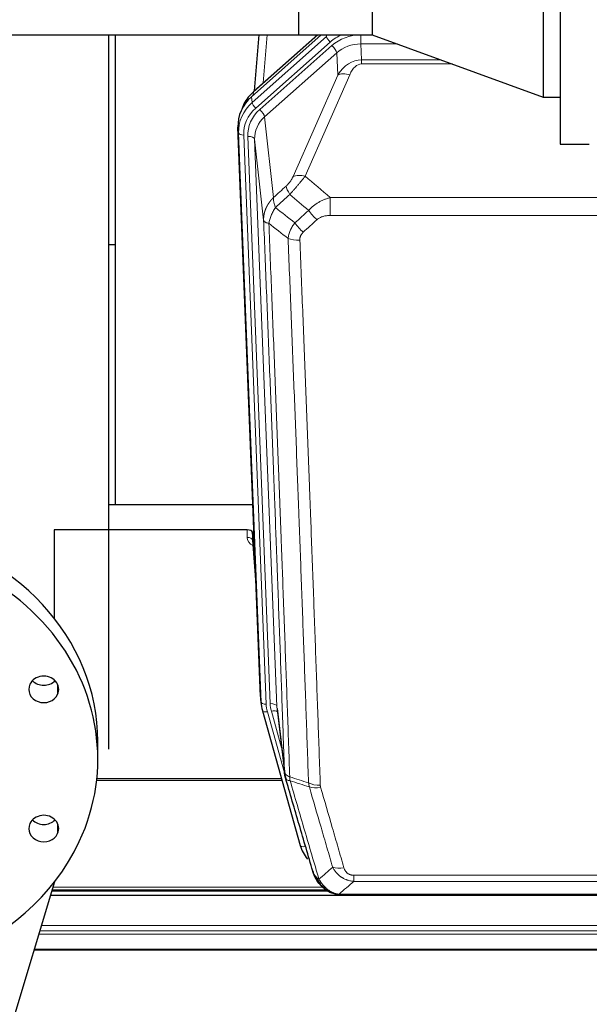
# Model space of a CAD drawing. Header units: inches. Extents: x 0 to 23760, y -13 to 16800.
# Tile 6 of 256: x 2401 to 2735, y 5950 to 6526. Entities that reach past the tile are written whole.
import ezdxf

# ---------------------------------------------------------------- set-up
doc = ezdxf.new("R2010")
doc.units = ezdxf.units.IN
doc.layers.add('1', color=7, linetype='Continuous', true_color=0xffffff)

msp = doc.modelspace()

# ---------------------------------------------------------------- linework, layer by layer
at = {"layer": '1', "color": 2, "linetype": 'Continuous', "lineweight": 25}
for p, q in [((2717.514, 6657.624), (2717.514, 6453.624)), ((2707.514, 6630.021), (2707.514, 6481.227)), ((2564.514, 6517.588), (2564.514, 6593.661)), ((2564.564, 6517.637), (2564.564, 6593.612)), ((2607.514, 6593.624), (2607.514, 6517.624)), ((2269.514, 6517.588), (2564.514, 6517.588)), ((2453.51, 6099.65), (2453.51, 6517.581)), ((2457.174, 6517.588), (2457.174, 6242.715)), ((2536.872, 6481.368), (2577.746, 6517.624)), ((2575.491, 6517.624), (2538.239, 6484.581)), ((2541.146, 6517.588), (2538.518, 6484.829)), ((2564.551, 6517.624), (2607.514, 6517.624)), ((2607.514, 6517.624), (2707.514, 6481.227)), ((2707.514, 6481.227), (2717.514, 6481.227)), ((2542.109, 6130.421), (2528.992, 6463.622)), ((2717.514, 6453.624), (2734.514, 6453.624)), ((2457.201, 6394.75), (2453.559, 6394.75)), ((2453.512, 6242.708), (2537.688, 6242.708)), ((2534.416, 6227.898), (2421.514, 6227.898)), ((2421.514, 6227.898), (2421.514, 6176.186)), ((2537.415, 6226.648), (2537.404, 6222.071)), ((2539.238, 6203.366), (2537.415, 6226.648)), ((2537.411, 6221.892), (2539.618, 6193.692)), ((2421.514, 6140.144), (2421.514, 6139.233)), ((2542.231, 6128.836), (2542.605, 6125.577)), ((2543.267, 6122.211), (2543.286, 6122.115)), ((2543.286, 6122.115), (2565.46, 6043.229)), ((2551.906, 6123.435), (2556.322, 6084.916)), ((2447.014, 6093.875), (2447.014, 6104.033)), ((2446.326, 6081.399), (2554.732, 6081.399)), ((2385.505, 5901.512), (2421.897, 6022.209)), ((2420.232, 6016.643), (2581.524, 6016.643)), ((2583.511, 6015.613), (2583.411, 6015.641)), ((3482.013, 6013.946), (2419.418, 6013.946)), ((2590.453, 6014.137), (2808.574, 6014.137))]:
    msp.add_line(p, q, dxfattribs=at)
at = {"layer": '1', "color": 110, "linetype": 'Continuous', "lineweight": 13}
for p, q in [((2537.253, 6477.931), (2580.844, 6516.596)), ((2575.793, 6517.624), (2538.067, 6484.16)), ((2546.045, 6517.588), (2543.792, 6489.507)), ((2580.844, 6516.596), (2580.8, 6517.624)), ((2600.886, 6517.54), (2607.747, 6517.54)), ((2600.886, 6512.246), (2600.886, 6517.54)), ((2582.962, 6513.404), (2539.371, 6474.739)), ((2541.763, 6473.903), (2583.939, 6511.313)), ((2622.291, 6512.246), (2600.886, 6512.246)), ((2600.886, 6512.246), (2601.281, 6502.988)), ((2586.763, 6507.057), (2544.588, 6469.647)), ((2587.317, 6494.093), (2586.763, 6507.057)), ((2601.281, 6502.988), (2647.727, 6502.988)), ((2601.281, 6500.543), (2601.281, 6502.988)), ((2654.443, 6500.543), (2601.281, 6500.543)), ((2561.239, 6434.698), (2587.317, 6494.093)), ((2594.378, 6494.242), (2568.301, 6434.847)), ((2538.067, 6484.16), (2537.92, 6482.298)), ((2536.872, 6481.368), (2537.253, 6477.931)), ((2544.588, 6469.647), (2549.812, 6422.448)), ((2529.372, 6460.184), (2528.992, 6463.622)), ((2542.483, 6127.162), (2529.372, 6460.184)), ((2532.366, 6458.964), (2545.477, 6125.942)), ((2534.758, 6458.129), (2547.824, 6126.235)), ((2538.75, 6456.502), (2551.816, 6124.608)), ((2543.998, 6409.096), (2538.75, 6456.502)), ((2582.927, 6411.896), (2582.927, 6422.328)), ((2582.927, 6422.328), (2816.1, 6422.328)), ((2816.1, 6411.896), (2582.927, 6411.896)), ((2534.406, 6223.482), (2534.416, 6227.898)), ((2537.404, 6222.071), (2539.611, 6193.884)), ((2423.463, 6137.578), (2423.463, 6131.638)), ((2542.109, 6130.421), (2542.483, 6127.162)), ((2551.816, 6124.608), (2556.193, 6086.428)), ((2546.174, 6121.541), (2556.247, 6085.707)), ((2554.547, 6100.396), (2548.521, 6121.834)), ((2446.431, 6082.43), (2554.445, 6082.43)), ((2423.463, 6056.111), (2423.463, 6050.171)), ((2563.623, 6059.466), (2568.348, 6042.655)), ((2596.842, 6022.268), (2596.842, 6025.801)), ((2596.842, 6025.801), (2802.185, 6025.801)), ((2802.185, 6022.268), (2596.842, 6022.268)), ((2420.455, 6017.204), (2580.706, 6017.204)), ((2420.901, 6018.817), (2578.7, 6018.817)), ((2583.411, 6015.641), (2583.343, 6015.799)), ((2588.111, 6014.8), (2810.916, 6014.8)), ((2413.166, 5993.247), (3482.013, 5993.247)), ((2414.154, 5996.489), (3482.013, 5996.489)), ((2412.629, 5991.403), (3482.013, 5991.403)), ((2409.793, 5982.045), (3482.013, 5982.045)), ((2409.922, 5982.49), (3482.013, 5982.49))]:
    msp.add_line(p, q, dxfattribs=at)
for centre, major_axis, ratio, start_param, end_param in [((2582.962, 6514.789), (1.991, -2.244), 0.3265056, 3.5466571, 5.0650936), ((2599.937, 6498.313), (24.005, -0.115), 0.8880141, 2.0135055, 2.3604315), ((2600.913, 6496.222), (24.005, -0.115), 0.8880141, 1.5761686, 2.3604315), ((2583.939, 6509.466), (-2.654, 2.992), 0.3265056, 3.5466571, 5.0650936), ((2600.913, 6494.375), (20.004, -0.338), 0.8931979, 1.5872545, 2.3715174), ((2601.835, 6472.799), (0.856, -30.184), 0.6622492, 3.1264562, 3.9107192), ((2601.835, 6478.971), (0.705, -21.57), 0.4632665, 3.1264587, 3.9107217), ((2594.378, 6488.071), (-9.156, 4.02), 0.5833249, 4.9631119, 5.806783), ((2556.385, 6461.068), (-27.029, -0.244), 0.8851019, 5.4908287, 6.3099418), ((2539.371, 6476.124), (1.991, -2.244), 0.3265056, 3.5466571, 5.0650936), ((2556.385, 6459.683), (24.034, -0.11), 0.8859493, 2.3614032, 3.1805163), ((2558.777, 6458.847), (24.034, -0.11), 0.8859493, 2.3614032, 3.1805163), ((2541.763, 6472.056), (2.654, -2.992), 0.3265056, 0.4050645, 1.9235009), ((2558.777, 6457), (20.033, -0.591), 0.8872905, 2.3837407, 3.2028538), ((2532.366, 6460.35), (2.998, 0.118), 0.4614673, 3.175787, 4.6942235), ((2534.758, 6456.282), (3.997, 0.157), 0.4614673, 0.0341943, 1.5526308), ((2568.301, 6428.676), (-9.156, 4.02), 0.5833249, 4.9631119, 5.806783), ((2564.213, 6423.078), (6.719, -7.407), 0.3029797, 3.5431496, 4.2886573), ((2575.169, 6413.691), (6.736, -7.391), 0.3030979, 4.2875497, 5.03344), ((2567.16, 6406.398), (6.729, -7.397), 0.3051216, 4.2889758, 5.0360109), ((2565.188, 6401.805), (-9.992, -0.404), 0.431453, 0.7935197, 1.5533391), ((2540.409, 6223.482), (-6.003, -0.046), 0.8757409, 6.2743462, 7.3700502), ((2534.406, 6222.028), (-3, 0.007), 0.4848086, 3.1763596, 4.7135294), ((2545.477, 6127.328), (2.998, 0.118), 0.4614673, 3.175787, 4.6942235), ((2569.495, 6126.692), (-24.033, -0.038), 0.8858289, 0.0334668, 0.2426182), ((2547.824, 6124.388), (3.997, 0.157), 0.4614673, 0.0341943, 1.5526308), ((2571.842, 6126.985), (-24.033, -0.038), 0.8858289, 0.0334668, 0.2426182), ((2546.174, 6122.926), (2.888, 0.812), 0.4480327, 3.1416079, 4.5871119), ((2548.521, 6119.987), (3.851, 1.082), 0.4480327, 0.2500116, 1.4455193), ((2577.147, 6084.078), (-9.994, -0.345), 0.559112, 0.7940626, 1.551472), ((2577.334, 6082.905), (-9.604, -2.788), 0.5442898, 0.6684637, 1.414101), ((2568.348, 6044.04), (2.888, 0.812), 0.4480327, 3.1416079, 4.5871119), ((2590.995, 6036.023), (-9.598, -2.808), 0.562843, 0.6646512, 1.4076092)]:
    msp.add_ellipse(centre, major_axis=major_axis, ratio=ratio, start_param=start_param, end_param=end_param, dxfattribs=at)
at = {"layer": '1', "color": 2, "linetype": 'Continuous', "lineweight": 25}
for centre, major_axis, ratio, start_param, end_param in [((2556.818, 6462.628), (21.335, -18.979), 0.8422692, 3.1236792, 3.5075057), ((2557.99, 6477.497), (-27.003, -10.205), 0.5569658, 5.3116402, 5.440863), ((2540.894, 6481.589), (2.654, -2.992), 0.3265056, 3.1415815, 3.4593907), ((2556.013, 6464.43), (27.038, -0.124), 0.8859493, 2.3614032, 3.1805163), ((2304.514, 6104.033), (142.5, 0), 0.8870108, 0.0000491, 2.7488936), ((2304.514, 6093.875), (142.5, 0), 0.8870108, 5.8904862, 9.0320789), ((2534.417, 6226.604), (3, 0), 0.4313147, 0.033781, 1.5709509), ((2304.514, 6093.875), (142.5, 0), 0.8870108, 2.7488936, 5.8904862), ((2415.379, 6134.608), (8.75, 0), 0.8870108, 5.8904862, 9.0320789), ((2415.379, 6134.608), (8.75, 0), 0.8870108, 2.7488936, 5.8904862), ((2415.379, 6144.766), (8.75, 0), 0.8870108, 3.8550287, 5.5697493), ((2569.13, 6131.264), (-27.037, -0.043), 0.8858289, 0.0334668, 0.0997972), ((2569.495, 6128.078), (-27.027, -0.37), 0.8864308, 0.02276, 0.2319114), ((2415.379, 6053.141), (8.75, 0), 0.8870108, 5.8904862, 9.0320789), ((2415.379, 6053.141), (8.75, 0), 0.8870108, 2.7488936, 5.8904862), ((2415.379, 6063.3), (8.75, 0), 0.8870108, 3.8550287, 5.5697493), ((2591.655, 6049.242), (-27.014, -0.465), 0.8900028, 0.2292736, 0.603805)]:
    msp.add_ellipse(centre, major_axis=major_axis, ratio=ratio, start_param=start_param, end_param=end_param, dxfattribs=at)
for points, degree in [([(2564.564, 6517.637), (2564.547, 6517.621), (2564.53, 6517.605), (2564.514, 6517.588)], 3), ([(2556.316, 6084.997), (2557.066, 6082.166)], 1), ([(2579.9, 6017.695), (2581.546, 6016.474), (2583.413, 6015.64)], 2), ([(2590.653, 6014.139), (2590.036, 6014.135), (2589.413, 6014.165), (2588.787, 6014.23)], 3)]:
    msp.add_open_spline(points, degree=degree, dxfattribs=at)
at = {"layer": '1', "color": 110, "linetype": 'Continuous', "lineweight": 13}
for points, knots in [([(2561.239, 6434.698), (2561.214, 6434.64), (2561.188, 6434.582), (2561.135, 6434.466), (2561.108, 6434.408), (2561.025, 6434.232), (2560.968, 6434.114), (2560.788, 6433.759), (2560.66, 6433.52), (2560.452, 6433.157), (2560.38, 6433.036), (2560.268, 6432.852), (2560.212, 6432.76), (2560.153, 6432.668), (2560.114, 6432.606), (2560.094, 6432.575), (2559.915, 6432.297), (2559.748, 6432.052), (2559.397, 6431.566), (2559.213, 6431.325), (2558.973, 6431.026), (2558.9, 6430.937), (2558.826, 6430.847), (2558.776, 6430.788), (2558.751, 6430.758), (2558.626, 6430.611), (2558.525, 6430.494), (2558.218, 6430.151), (2558.01, 6429.931), (2557.586, 6429.504), (2557.371, 6429.298), (2557.152, 6429.1)], [0, 0, 0, 0, 0.03125, 0.03125, 0.0625, 0.0625, 0.125, 0.125, 0.25, 0.25, 0.3125, 0.3125, 0.34375, 0.359375, 0.359375, 0.375, 0.375, 0.5, 0.5, 0.625, 0.625, 0.65625, 0.671875, 0.671875, 0.6875, 0.6875, 0.75, 0.75, 0.875, 0.875, 1, 1, 1, 1]), ([(2559.405, 6424.267), (2559.789, 6424.706), (2560.559, 6425.59), (2561.335, 6426.489), (2561.919, 6427.17), (2562.114, 6427.397), (2562.358, 6427.683), (2562.407, 6427.741), (2562.504, 6427.855), (2562.651, 6428.027), (2562.796, 6428.198), (2563.28, 6428.768), (2563.664, 6429.222), (2564.423, 6430.125), (2564.798, 6430.574), (2565.263, 6431.133), (2565.356, 6431.245), (2565.54, 6431.467), (2565.815, 6431.799), (2566.085, 6432.126), (2566.62, 6432.776), (2566.967, 6433.201), (2567.477, 6433.827), (2567.645, 6434.034), (2567.893, 6434.342), (2567.976, 6434.444), (2568.139, 6434.647), (2568.22, 6434.747), (2568.301, 6434.847)], [0, 0, 0, 0, 0.125, 0.25, 0.25, 0.3125, 0.3125, 0.328125, 0.328125, 0.34375, 0.375, 0.375, 0.5, 0.5, 0.625, 0.625, 0.65625, 0.65625, 0.6875, 0.75, 0.75, 0.875, 0.875, 0.9375, 0.9375, 0.96875, 0.96875, 1, 1, 1, 1]), ([(2543.998, 6409.096), (2543.997, 6409.116), (2543.995, 6409.156), (2543.994, 6409.215), (2543.992, 6409.275), (2543.991, 6409.335), (2543.989, 6409.394), (2543.989, 6409.454), (2543.988, 6409.514), (2543.987, 6409.574), (2543.987, 6409.633), (2543.987, 6409.693), (2543.988, 6409.752), (2543.988, 6409.812), (2543.989, 6409.872), (2543.99, 6409.931), (2543.991, 6409.991), (2543.992, 6410.05), (2543.994, 6410.11), (2543.996, 6410.169), (2543.998, 6410.229), (2544.001, 6410.288), (2544.003, 6410.348), (2544.006, 6410.407), (2544.009, 6410.467), (2544.012, 6410.526), (2544.016, 6410.585), (2544.02, 6410.645), (2544.024, 6410.704), (2544.028, 6410.763), (2544.032, 6410.823), (2544.037, 6410.882), (2544.042, 6410.941), (2544.047, 6411), (2544.052, 6411.059), (2544.058, 6411.119), (2544.064, 6411.178), (2544.07, 6411.237), (2544.076, 6411.296), (2544.083, 6411.355), (2544.089, 6411.414), (2544.096, 6411.473), (2544.103, 6411.532), (2544.111, 6411.59), (2544.118, 6411.649), (2544.126, 6411.708), (2544.134, 6411.767), (2544.142, 6411.825), (2544.151, 6411.884), (2544.16, 6411.943), (2544.168, 6412.001), (2544.178, 6412.06), (2544.187, 6412.118), (2544.197, 6412.177), (2544.206, 6412.235), (2544.216, 6412.294), (2544.227, 6412.352), (2544.237, 6412.41), (2544.248, 6412.469), (2544.259, 6412.527), (2544.27, 6412.585), (2544.281, 6412.643), (2544.292, 6412.701), (2544.304, 6412.759), (2544.316, 6412.817), (2544.328, 6412.875), (2544.341, 6412.933), (2544.353, 6412.991), (2544.366, 6413.049), (2544.379, 6413.107), (2544.392, 6413.164), (2544.406, 6413.222), (2544.419, 6413.279), (2544.433, 6413.337), (2544.447, 6413.394), (2544.461, 6413.452), (2544.476, 6413.509), (2544.49, 6413.567), (2544.505, 6413.624), (2544.52, 6413.681), (2544.535, 6413.738), (2544.551, 6413.795), (2544.567, 6413.852), (2544.582, 6413.909), (2544.599, 6413.966), (2544.615, 6414.023), (2544.631, 6414.08), (2544.648, 6414.136), (2544.665, 6414.193), (2544.682, 6414.25), (2544.699, 6414.306), (2544.717, 6414.363), (2544.734, 6414.419), (2544.752, 6414.476), (2544.77, 6414.532), (2544.788, 6414.588), (2544.807, 6414.644), (2544.826, 6414.7), (2544.844, 6414.756), (2544.863, 6414.812), (2544.883, 6414.868), (2544.902, 6414.924), (2544.922, 6414.98), (2544.941, 6415.035), (2544.961, 6415.091), (2544.982, 6415.146), (2545.002, 6415.202), (2545.022, 6415.257), (2545.043, 6415.313), (2545.064, 6415.368), (2545.085, 6415.423), (2545.107, 6415.478), (2545.128, 6415.533), (2545.15, 6415.588), (2545.172, 6415.643), (2545.194, 6415.698), (2545.216, 6415.752), (2545.238, 6415.807), (2545.261, 6415.862), (2545.284, 6415.916), (2545.307, 6415.971), (2545.33, 6416.025), (2545.353, 6416.079), (2545.377, 6416.133), (2545.4, 6416.188), (2545.424, 6416.242), (2545.448, 6416.295), (2545.472, 6416.349), (2545.497, 6416.403), (2545.521, 6416.457), (2545.546, 6416.51), (2545.571, 6416.564), (2545.596, 6416.617), (2545.621, 6416.671), (2545.647, 6416.724), (2545.672, 6416.777), (2545.698, 6416.83), (2545.724, 6416.883), (2545.75, 6416.936), (2545.776, 6416.989), (2545.803, 6417.042), (2545.829, 6417.095), (2545.856, 6417.147), (2545.883, 6417.2), (2545.91, 6417.252), (2545.938, 6417.304), (2545.965, 6417.357), (2545.993, 6417.409), (2546.02, 6417.461), (2546.048, 6417.513), (2546.076, 6417.565), (2546.105, 6417.617), (2546.133, 6417.668), (2546.162, 6417.72), (2546.191, 6417.771), (2546.219, 6417.823), (2546.249, 6417.874), (2546.278, 6417.925), (2546.307, 6417.977), (2546.337, 6418.028), (2546.366, 6418.079), (2546.396, 6418.129), (2546.426, 6418.18), (2546.457, 6418.231), (2546.487, 6418.282), (2546.517, 6418.332), (2546.548, 6418.382), (2546.579, 6418.433), (2546.61, 6418.483), (2546.641, 6418.533), (2546.672, 6418.583), (2546.703, 6418.633), (2546.735, 6418.683), (2546.767, 6418.732), (2546.799, 6418.782), (2546.83, 6418.832), (2546.863, 6418.881), (2546.895, 6418.93), (2546.927, 6418.979), (2546.96, 6419.029), (2546.993, 6419.078), (2547.025, 6419.126), (2547.058, 6419.175), (2547.092, 6419.224), (2547.125, 6419.273), (2547.158, 6419.321), (2547.192, 6419.37), (2547.226, 6419.418), (2547.259, 6419.466), (2547.293, 6419.514), (2547.328, 6419.562), (2547.362, 6419.61), (2547.396, 6419.658), (2547.431, 6419.705), (2547.466, 6419.753), (2547.5, 6419.8), (2547.535, 6419.848), (2547.57, 6419.895), (2547.606, 6419.942), (2547.641, 6419.989), (2547.676, 6420.036), (2547.712, 6420.083), (2547.748, 6420.13), (2547.784, 6420.176), (2547.82, 6420.223), (2547.856, 6420.269), (2547.892, 6420.316), (2547.928, 6420.362), (2547.965, 6420.408), (2548.001, 6420.454), (2548.038, 6420.5), (2548.075, 6420.545), (2548.112, 6420.591), (2548.149, 6420.637), (2548.187, 6420.682), (2548.224, 6420.727), (2548.261, 6420.773), (2548.299, 6420.818), (2548.337, 6420.863), (2548.375, 6420.908), (2548.413, 6420.952), (2548.451, 6420.997), (2548.489, 6421.041), (2548.527, 6421.086), (2548.566, 6421.13), (2548.604, 6421.174), (2548.643, 6421.218), (2548.682, 6421.262), (2548.721, 6421.306), (2548.76, 6421.35), (2548.799, 6421.394), (2548.838, 6421.437), (2548.878, 6421.481), (2548.917, 6421.524), (2548.957, 6421.567), (2548.996, 6421.61), (2549.036, 6421.653), (2549.076, 6421.696), (2549.116, 6421.739), (2549.156, 6421.781), (2549.196, 6421.824), (2549.237, 6421.866), (2549.277, 6421.909), (2549.318, 6421.951), (2549.358, 6421.993), (2549.399, 6422.035), (2549.44, 6422.076), (2549.481, 6422.118), (2549.522, 6422.16), (2549.563, 6422.201), (2549.605, 6422.243), (2549.646, 6422.284), (2549.687, 6422.325), (2549.729, 6422.366), (2549.771, 6422.407), (2549.799, 6422.434), (2549.812, 6422.448)], [0, 0, 0, 0, 0.0042303, 0.0084583, 0.0126838, 0.016907, 0.0211277, 0.0253461, 0.0295621, 0.0337757, 0.037987, 0.0421959, 0.0464023, 0.0506064, 0.0548082, 0.0590075, 0.0632045, 0.0673991, 0.0715913, 0.0757811, 0.0799686, 0.0841537, 0.0883364, 0.0925167, 0.0966947, 0.1008703, 0.1050435, 0.1092144, 0.1133829, 0.117549, 0.1217128, 0.1258741, 0.1300332, 0.1341898, 0.1383441, 0.1424961, 0.1466456, 0.1507929, 0.1549377, 0.1590802, 0.1632203, 0.1673581, 0.1714935, 0.1756266, 0.1797573, 0.1838856, 0.1880116, 0.1921352, 0.1962565, 0.2003755, 0.204492, 0.2086063, 0.2127182, 0.2168277, 0.2209349, 0.2250397, 0.2291422, 0.2332423, 0.2373401, 0.2414356, 0.2455287, 0.2496195, 0.2537079, 0.257794, 0.2618777, 0.2659591, 0.2700382, 0.2741149, 0.2781893, 0.2822614, 0.2863311, 0.2903985, 0.2944635, 0.2985262, 0.3025866, 0.3066447, 0.3107004, 0.3147538, 0.3188048, 0.3228536, 0.3269, 0.3309441, 0.3349858, 0.3390253, 0.3430624, 0.3470972, 0.3511296, 0.3551598, 0.3591876, 0.3632131, 0.3672363, 0.3712571, 0.3752757, 0.3792919, 0.3833058, 0.3873174, 0.3913267, 0.3953337, 0.3993384, 0.4033407, 0.4073408, 0.4113385, 0.4153339, 0.419327, 0.4233179, 0.4273064, 0.4312926, 0.4352765, 0.4392581, 0.4432373, 0.4472143, 0.451189, 0.4551614, 0.4591315, 0.4630993, 0.4670648, 0.471028, 0.4749889, 0.4789475, 0.4829038, 0.4868578, 0.4908095, 0.494759, 0.4987061, 0.502651, 0.5065936, 0.5105338, 0.5144718, 0.5184076, 0.522341, 0.5262721, 0.530201, 0.5341276, 0.5380519, 0.5419739, 0.5458936, 0.5498111, 0.5537262, 0.5576392, 0.5615498, 0.5654581, 0.5693642, 0.573268, 0.5771696, 0.5810688, 0.5849658, 0.5888606, 0.592753, 0.5966432, 0.6005311, 0.6044168, 0.6083002, 0.6121813, 0.6160602, 0.6199368, 0.6238111, 0.6276832, 0.6315531, 0.6354206, 0.6392859, 0.643149, 0.6470098, 0.6508684, 0.6547247, 0.6585787, 0.6624305, 0.66628, 0.6701273, 0.6739724, 0.6778152, 0.6816557, 0.685494, 0.6893301, 0.6931639, 0.6969955, 0.7008248, 0.7046519, 0.7084768, 0.7122994, 0.7161198, 0.7199379, 0.7237539, 0.7275675, 0.731379, 0.7351882, 0.7389952, 0.7427999, 0.7466024, 0.7504027, 0.7542008, 0.7579966, 0.7617902, 0.7655816, 0.7693708, 0.7731577, 0.7769424, 0.7807249, 0.7845052, 0.7882833, 0.7920591, 0.7958327, 0.7996042, 0.8033734, 0.8071403, 0.8109051, 0.8146677, 0.818428, 0.8221862, 0.8259421, 0.8296958, 0.8334474, 0.8371967, 0.8409438, 0.8446887, 0.8484314, 0.8521719, 0.8559102, 0.8596463, 0.8633802, 0.867112, 0.8708415, 0.8745688, 0.8782939, 0.8820169, 0.8857376, 0.8894562, 0.8931726, 0.8968867, 0.9005987, 0.9043086, 0.9080162, 0.9117216, 0.9154249, 0.919126, 0.9228249, 0.9265216, 0.9302161, 0.9339085, 0.9375987, 0.9412867, 0.9449725, 0.9486562, 0.9523377, 0.956017, 0.9596942, 0.9633691, 0.967042, 0.9707126, 0.9743811, 0.9780474, 0.9817116, 0.9853736, 0.9890334, 0.9926911, 0.9963466, 1, 1, 1, 1]), ([(2550.918, 6416.561), (2550.812, 6416.845), (2550.711, 6417.127), (2550.524, 6417.684), (2550.437, 6417.959), (2550.277, 6418.502), (2550.205, 6418.769), (2550.076, 6419.293), (2550.019, 6419.55), (2549.923, 6420.051), (2549.883, 6420.295), (2549.82, 6420.769), (2549.798, 6420.999), (2549.757, 6421.664), (2549.766, 6422.075), (2549.812, 6422.448)], [0, 0, 0, 0, 0.125, 0.125, 0.25, 0.25, 0.375, 0.375, 0.5, 0.5, 0.625, 0.625, 0.75, 0.75, 1, 1, 1, 1]), ([(2570.351, 6414.877), (2570.551, 6415.105), (2570.757, 6415.33), (2571.074, 6415.662), (2571.181, 6415.772), (2571.398, 6415.989), (2571.507, 6416.096), (2572.06, 6416.628), (2572.521, 6417.034), (2573.478, 6417.812), (2573.974, 6418.183), (2574.616, 6418.625), (2574.745, 6418.713), (2574.941, 6418.842), (2575.007, 6418.885), (2575.138, 6418.97), (2575.204, 6419.012), (2575.535, 6419.222), (2575.87, 6419.425), (2576.21, 6419.621), (2576.346, 6419.699), (2576.414, 6419.737), (2576.62, 6419.852), (2576.757, 6419.927), (2577.171, 6420.148), (2577.448, 6420.289), (2578.286, 6420.698), (2578.851, 6420.95), (2579.994, 6421.412), (2580.572, 6421.623), (2581.74, 6422.005), (2582.331, 6422.176), (2582.927, 6422.328)], [0, 0, 0, 0, 0.0625, 0.0625, 0.09375, 0.09375, 0.125, 0.125, 0.25, 0.25, 0.375, 0.375, 0.40625, 0.40625, 0.421875, 0.421875, 0.4375, 0.4375, 0.5, 0.515625, 0.515625, 0.53125, 0.53125, 0.5625, 0.5625, 0.625, 0.625, 0.75, 0.75, 0.875, 0.875, 1, 1, 1, 1]), ([(2547.053, 6407.315), (2547.182, 6408.06), (2547.36, 6408.823), (2547.817, 6410.367), (2548.095, 6411.149), (2548.582, 6412.323), (2548.757, 6412.714), (2549.129, 6413.495), (2549.327, 6413.884), (2549.953, 6415.046), (2550.415, 6415.813), (2550.918, 6416.561)], [0, 0, 0, 0, 0.25, 0.25, 0.5, 0.5, 0.625, 0.625, 0.75, 0.75, 1, 1, 1, 1]), ([(2556.193, 6086.428), (2555.748, 6099.275), (2554.842, 6125.126), (2553.435, 6164.37), (2552.465, 6190.844), (2551.911, 6205.823), (2551.849, 6207.488), (2551.725, 6210.822), (2551.539, 6215.825), (2551.103, 6227.524), (2550.724, 6237.593), (2550.406, 6246.007), (2550.342, 6247.691), (2550.214, 6251.06), (2550.023, 6256.118), (2549.572, 6267.942), (2549.182, 6278.114), (2548.396, 6298.51), (2547.333, 6325.837), (2545.692, 6367.231), (2544.567, 6395.096), (2543.998, 6409.096)], [0, 0, 0, 0, 0.125, 0.25, 0.375, 0.375, 0.390625, 0.390625, 0.40625, 0.4375, 0.5, 0.5, 0.515625, 0.515625, 0.53125, 0.5625, 0.625, 0.625, 0.75, 0.875, 1, 1, 1, 1]), ([(2543.998, 6409.096), (2544.027, 6408.892), (2544.117, 6408.697), (2544.34, 6408.422), (2544.429, 6408.334), (2544.635, 6408.165), (2544.752, 6408.084), (2545.013, 6407.931), (2545.158, 6407.858), (2545.472, 6407.722), (2545.642, 6407.659), (2546.006, 6407.543), (2546.2, 6407.49), (2546.61, 6407.394), (2546.827, 6407.352), (2547.053, 6407.315)], [0, 0, 0, 0, 0.25, 0.25, 0.375, 0.375, 0.5, 0.5, 0.625, 0.625, 0.75, 0.75, 0.875, 0.875, 1, 1, 1, 1]), ([(2547.053, 6407.315), (2547.624, 6393.262), (2548.752, 6365.292), (2550.397, 6323.74), (2551.464, 6296.309), (2552.252, 6275.836), (2552.643, 6265.625), (2553.095, 6253.757), (2553.287, 6248.68), (2553.415, 6245.297), (2553.479, 6243.607), (2553.798, 6235.161), (2554.178, 6225.054), (2554.615, 6213.31), (2554.802, 6208.288), (2554.926, 6204.942), (2554.988, 6203.27), (2555.544, 6188.233), (2556.517, 6161.658), (2557.928, 6122.265), (2558.836, 6096.316), (2559.282, 6083.419)], [0, 0, 0, 0, 0.125, 0.25, 0.375, 0.375, 0.4375, 0.46875, 0.484375, 0.484375, 0.5, 0.5, 0.5625, 0.59375, 0.609375, 0.609375, 0.625, 0.625, 0.75, 0.875, 1, 1, 1, 1]), ([(2558.305, 6398.448), (2558.341, 6398.842), (2558.394, 6399.237), (2558.483, 6399.731), (2558.501, 6399.83), (2558.541, 6400.028), (2558.562, 6400.127), (2558.627, 6400.424), (2558.675, 6400.621), (2558.832, 6401.212), (2559.073, 6401.996), (2559.381, 6402.772), (2559.637, 6403.351), (2559.749, 6403.592), (2559.868, 6403.832), (2559.916, 6403.928), (2559.94, 6403.976), (2560.013, 6404.119), (2560.063, 6404.214), (2560.317, 6404.689), (2560.536, 6405.063), (2561.001, 6405.798), (2561.495, 6406.522), (2562.047, 6407.222), (2562.338, 6407.566)], [0, 0, 0, 0, 0.125, 0.125, 0.15625, 0.15625, 0.1875, 0.1875, 0.25, 0.25, 0.375, 0.5, 0.5, 0.5625, 0.578125, 0.578125, 0.59375, 0.59375, 0.625, 0.625, 0.75, 0.75, 0.875, 1, 1, 1, 1]), ([(2575.169, 6409.421), (2575.294, 6409.536), (2575.424, 6409.646), (2575.626, 6409.805), (2575.694, 6409.858), (2575.832, 6409.959), (2575.901, 6410.009), (2576.254, 6410.251), (2576.548, 6410.427), (2577.158, 6410.745), (2577.474, 6410.888), (2577.882, 6411.048), (2577.964, 6411.079), (2578.129, 6411.139), (2578.211, 6411.168), (2578.459, 6411.252), (2578.626, 6411.304), (2579.127, 6411.449), (2579.464, 6411.531), (2580.144, 6411.668), (2580.486, 6411.724), (2581.176, 6411.811), (2581.523, 6411.844), (2582.222, 6411.886), (2582.574, 6411.896), (2582.927, 6411.896)], [0, 0, 0, 0, 0.0625, 0.0625, 0.09375, 0.09375, 0.125, 0.125, 0.25, 0.25, 0.375, 0.375, 0.40625, 0.40625, 0.4375, 0.4375, 0.5, 0.5, 0.625, 0.625, 0.75, 0.75, 0.875, 0.875, 1, 1, 1, 1]), ([(2565.188, 6397.487), (2565.18, 6397.701), (2565.182, 6397.914), (2565.199, 6398.18), (2565.203, 6398.233), (2565.213, 6398.34), (2565.218, 6398.393), (2565.237, 6398.552), (2565.253, 6398.657), (2565.308, 6398.971), (2565.357, 6399.178), (2565.477, 6399.585), (2565.549, 6399.785), (2565.675, 6400.082), (2565.72, 6400.18), (2565.793, 6400.326), (2565.818, 6400.374), (2565.869, 6400.471), (2565.895, 6400.518), (2566.03, 6400.755), (2566.148, 6400.938), (2566.404, 6401.291), (2566.542, 6401.461), (2566.837, 6401.789), (2566.994, 6401.947), (2567.16, 6402.099)], [0, 0, 0, 0, 0.125, 0.125, 0.15625, 0.15625, 0.1875, 0.1875, 0.25, 0.25, 0.375, 0.375, 0.5, 0.5, 0.5625, 0.5625, 0.59375, 0.59375, 0.625, 0.625, 0.75, 0.75, 0.875, 0.875, 1, 1, 1, 1]), ([(2570.279, 6079.851), (2569.841, 6092.548), (2568.949, 6118.093), (2568.027, 6143.94), (2567.324, 6163.438), (2567.088, 6169.956), (2566.612, 6183.031), (2566.372, 6189.586), (2565.645, 6209.311), (2565.153, 6222.531), (2564.529, 6239.145), (2564.404, 6242.472), (2564.152, 6249.134), (2563.773, 6259.139), (2563.39, 6269.181), (2562.618, 6289.314), (2561.575, 6316.288), (2559.965, 6357.14), (2558.863, 6384.635), (2558.305, 6398.448)], [0, 0, 0, 0, 0.125, 0.25, 0.25, 0.3125, 0.3125, 0.375, 0.375, 0.5, 0.5, 0.53125, 0.53125, 0.5625, 0.625, 0.625, 0.75, 0.875, 1, 1, 1, 1]), ([(2565.188, 6397.487), (2565.746, 6383.657), (2566.846, 6356.127), (2568.454, 6315.223), (2569.496, 6288.214), (2570.267, 6268.056), (2570.649, 6258.001), (2571.028, 6247.983), (2571.279, 6241.313), (2571.404, 6237.982), (2572.028, 6221.346), (2572.519, 6208.109), (2573.244, 6188.36), (2573.484, 6181.796), (2573.96, 6168.705), (2574.196, 6162.179), (2574.898, 6142.656), (2575.819, 6116.776), (2576.709, 6091.198), (2577.147, 6078.485)], [0, 0, 0, 0, 0.125, 0.25, 0.375, 0.375, 0.4375, 0.46875, 0.46875, 0.5, 0.5, 0.625, 0.625, 0.6875, 0.6875, 0.75, 0.75, 0.875, 1, 1, 1, 1]), ([(2556.193, 6086.428), (2556.194, 6086.42), (2556.196, 6086.404), (2556.199, 6086.38), (2556.202, 6086.357), (2556.205, 6086.333), (2556.209, 6086.309), (2556.213, 6086.286), (2556.218, 6086.262), (2556.222, 6086.238), (2556.227, 6086.215), (2556.232, 6086.191), (2556.238, 6086.168), (2556.243, 6086.144), (2556.249, 6086.121), (2556.255, 6086.097), (2556.261, 6086.074), (2556.268, 6086.05), (2556.275, 6086.027), (2556.282, 6086.003), (2556.289, 6085.98), (2556.297, 6085.957), (2556.305, 6085.933), (2556.313, 6085.91), (2556.321, 6085.887), (2556.33, 6085.864), (2556.339, 6085.84), (2556.348, 6085.817), (2556.357, 6085.794), (2556.367, 6085.771), (2556.377, 6085.748), (2556.387, 6085.725), (2556.397, 6085.702), (2556.408, 6085.679), (2556.419, 6085.656), (2556.43, 6085.633), (2556.441, 6085.61), (2556.453, 6085.587), (2556.465, 6085.564), (2556.477, 6085.541), (2556.489, 6085.519), (2556.502, 6085.496), (2556.515, 6085.473), (2556.528, 6085.451), (2556.541, 6085.428), (2556.555, 6085.405), (2556.569, 6085.383), (2556.583, 6085.36), (2556.597, 6085.338), (2556.612, 6085.316), (2556.626, 6085.293), (2556.642, 6085.271), (2556.657, 6085.249), (2556.672, 6085.227), (2556.688, 6085.204), (2556.704, 6085.182), (2556.72, 6085.16), (2556.737, 6085.138), (2556.754, 6085.116), (2556.771, 6085.094), (2556.788, 6085.073), (2556.805, 6085.051), (2556.823, 6085.029), (2556.841, 6085.007), (2556.859, 6084.986), (2556.878, 6084.964), (2556.896, 6084.943), (2556.915, 6084.921), (2556.934, 6084.9), (2556.954, 6084.878), (2556.973, 6084.857), (2556.993, 6084.836), (2557.013, 6084.815), (2557.034, 6084.793), (2557.054, 6084.772), (2557.075, 6084.751), (2557.102, 6084.724), (2557.136, 6084.691), (2557.177, 6084.652), (2557.218, 6084.614), (2557.261, 6084.576), (2557.304, 6084.538), (2557.348, 6084.5), (2557.393, 6084.463), (2557.438, 6084.426), (2557.485, 6084.389), (2557.532, 6084.352), (2557.58, 6084.316), (2557.628, 6084.28), (2557.678, 6084.245), (2557.728, 6084.21), (2557.779, 6084.175), (2557.831, 6084.14), (2557.883, 6084.106), (2557.936, 6084.072), (2557.99, 6084.039), (2558.045, 6084.005), (2558.1, 6083.972), (2558.156, 6083.94), (2558.213, 6083.908), (2558.271, 6083.876), (2558.329, 6083.845), (2558.388, 6083.814), (2558.447, 6083.783), (2558.507, 6083.753), (2558.568, 6083.723), (2558.63, 6083.693), (2558.692, 6083.664), (2558.755, 6083.635), (2558.819, 6083.607), (2558.883, 6083.579), (2558.948, 6083.551), (2559.014, 6083.524), (2559.08, 6083.497), (2559.147, 6083.471), (2559.214, 6083.445), (2559.259, 6083.428), (2559.282, 6083.419)], [0, 0, 0, 0, 0.0066687, 0.0133374, 0.0200061, 0.0266746, 0.0333432, 0.0400116, 0.0466801, 0.0533484, 0.0600168, 0.066685, 0.0733532, 0.0800214, 0.0866895, 0.0933575, 0.1000255, 0.1066935, 0.1133614, 0.1200292, 0.126697, 0.1333647, 0.1400324, 0.1467001, 0.1533676, 0.1600352, 0.1667026, 0.1733701, 0.1800374, 0.1867047, 0.193372, 0.2000392, 0.2067064, 0.2133735, 0.2200405, 0.2267075, 0.2333745, 0.2400414, 0.2467082, 0.253375, 0.2600418, 0.2667085, 0.2733751, 0.2800417, 0.2867082, 0.2933747, 0.3000412, 0.3067075, 0.3133739, 0.3200401, 0.3267064, 0.3333725, 0.3400387, 0.3467047, 0.3533708, 0.3600367, 0.3667026, 0.3733685, 0.3800343, 0.3867001, 0.3933658, 0.4000315, 0.4066971, 0.4133626, 0.4200281, 0.4266936, 0.433359, 0.4400243, 0.4466896, 0.4533549, 0.4600201, 0.4666852, 0.4733503, 0.4800154, 0.4866804, 0.4933453, 0.5000102, 0.5125098, 0.5250093, 0.5375088, 0.5500082, 0.5625077, 0.5750071, 0.5875066, 0.600006, 0.6125054, 0.6250049, 0.6375043, 0.6500037, 0.6625032, 0.6750026, 0.6875021, 0.7000016, 0.7125011, 0.7250006, 0.7375001, 0.7499997, 0.7624993, 0.7749989, 0.7874985, 0.7999982, 0.812498, 0.8249977, 0.8374975, 0.8499974, 0.8624973, 0.8749972, 0.8874972, 0.8999973, 0.9124974, 0.9249976, 0.9374978, 0.9499981, 0.9624985, 0.9749989, 0.9874994, 1, 1, 1, 1]), ([(2556.749, 6082.977), (2556.77, 6082.731), (2556.848, 6082.5), (2557.112, 6082.08), (2557.297, 6081.892), (2557.769, 6081.57), (2558.054, 6081.436), (2558.713, 6081.233), (2559.086, 6081.163), (2559.494, 6081.128)], [0, 0, 0, 0, 0.25, 0.25, 0.5, 0.5, 0.75, 0.75, 1, 1, 1, 1]), ([(2559.494, 6081.128), (2559.419, 6081.501), (2559.377, 6081.873), (2559.319, 6082.631), (2559.303, 6083.018), (2559.282, 6083.419)], [0, 0, 0, 0, 0.5, 0.5, 1, 1, 1, 1]), ([(2559.494, 6081.128), (2562.316, 6071.435), (2565.132, 6061.788), (2569.346, 6047.385), (2570.748, 6042.595), (2573.551, 6033.04), (2574.95, 6028.273), (2576.348, 6023.519)], [0, 0, 0, 0, 0.5, 0.5, 0.75, 0.75, 1, 1, 1, 1]), ([(2577.334, 6077.307), (2577.278, 6077.501), (2577.235, 6077.696), (2577.172, 6078.088), (2577.153, 6078.286), (2577.147, 6078.485)], [0, 0, 0, 0, 0.5, 0.5, 1, 1, 1, 1]), ([(2584.415, 6030.481), (2583.28, 6034.367), (2582.143, 6038.261), (2579.868, 6046.063), (2578.729, 6049.972), (2575.31, 6061.722), (2573.026, 6069.585), (2570.738, 6077.478)], [0, 0, 0, 0, 0.25, 0.25, 0.5, 0.5, 1, 1, 1, 1]), ([(2577.334, 6077.307), (2579.619, 6069.402), (2581.901, 6061.526), (2585.316, 6049.758), (2586.454, 6045.843), (2588.726, 6038.028), (2589.861, 6034.128), (2590.995, 6030.236)], [0, 0, 0, 0, 0.5, 0.5, 0.75, 0.75, 1, 1, 1, 1]), ([(2596.842, 6022.268), (2596.507, 6022.291), (2596.174, 6022.324), (2595.511, 6022.411), (2595.183, 6022.465), (2594.207, 6022.657), (2593.569, 6022.826), (2592.867, 6023.062), (2592.789, 6023.089), (2592.633, 6023.145), (2592.556, 6023.173), (2592.324, 6023.26), (2592.171, 6023.32), (2591.717, 6023.508), (2591.122, 6023.777), (2590.549, 6024.085), (2590.128, 6024.33), (2589.92, 6024.456), (2589.714, 6024.588), (2589.578, 6024.677), (2589.51, 6024.722), (2588.904, 6025.131), (2588.396, 6025.527), (2587.677, 6026.166), (2587.445, 6026.387), (2587.106, 6026.729), (2586.995, 6026.845), (2586.777, 6027.081), (2586.669, 6027.2), (2586.142, 6027.806), (2585.754, 6028.312), (2585.039, 6029.366), (2584.713, 6029.914), (2584.415, 6030.481)], [0, 0, 0, 0, 0.0625, 0.0625, 0.125, 0.125, 0.25, 0.25, 0.265625, 0.265625, 0.28125, 0.28125, 0.3125, 0.3125, 0.375, 0.4375, 0.4375, 0.46875, 0.484375, 0.484375, 0.5, 0.5, 0.625, 0.625, 0.6875, 0.6875, 0.71875, 0.71875, 0.75, 0.75, 0.875, 0.875, 1, 1, 1, 1]), ([(2596.842, 6025.801), (2596.66, 6025.801), (2596.477, 6025.807), (2596.113, 6025.833), (2595.934, 6025.853), (2595.578, 6025.907), (2595.403, 6025.94), (2595.056, 6026.022), (2594.885, 6026.071), (2594.674, 6026.141), (2594.632, 6026.155), (2594.548, 6026.185), (2594.424, 6026.232), (2594.303, 6026.282), (2594.064, 6026.387), (2593.756, 6026.54), (2593.469, 6026.718), (2593.296, 6026.838), (2593.261, 6026.862), (2593.193, 6026.912), (2593.16, 6026.937), (2593.06, 6027.013), (2592.995, 6027.065), (2592.805, 6027.224), (2592.686, 6027.334), (2592.459, 6027.562), (2592.352, 6027.68), (2592.149, 6027.923), (2592.054, 6028.048), (2591.941, 6028.209), (2591.918, 6028.241), (2591.875, 6028.306), (2591.853, 6028.338), (2591.789, 6028.437), (2591.748, 6028.503), (2591.63, 6028.702), (2591.556, 6028.837), (2591.419, 6029.109), (2591.356, 6029.247), (2591.179, 6029.664), (2591.079, 6029.948), (2590.995, 6030.236)], [0, 0, 0, 0, 0.0625, 0.0625, 0.125, 0.125, 0.1875, 0.1875, 0.25, 0.25, 0.265625, 0.265625, 0.28125, 0.3125, 0.3125, 0.375, 0.4375, 0.4375, 0.453125, 0.453125, 0.46875, 0.46875, 0.5, 0.5, 0.5625, 0.5625, 0.625, 0.625, 0.6875, 0.6875, 0.703125, 0.703125, 0.71875, 0.71875, 0.75, 0.75, 0.8125, 0.8125, 0.875, 0.875, 1, 1, 1, 1]), ([(2573.431, 6026.433), (2573.587, 6026.149), (2573.767, 6025.873), (2574.171, 6025.344), (2574.396, 6025.091), (2574.641, 6024.849)], [0, 0, 0, 0, 0.5, 0.5, 1, 1, 1, 1]), ([(2574.641, 6024.849), (2574.887, 6024.602), (2575.153, 6024.367), (2575.724, 6023.922), (2576.028, 6023.714), (2576.348, 6023.519)], [0, 0, 0, 0, 0.5, 0.5, 1, 1, 1, 1]), ([(2578.299, 6019.524), (2577.928, 6019.913), (2577.571, 6020.319), (2576.21, 6022.002), (2575.34, 6023.396), (2574.641, 6024.849)], [0, 0, 0, 0, 0.25, 0.25, 1, 1, 1, 1]), ([(2579.524, 6019.312), (2579.225, 6019.628), (2578.934, 6019.956), (2577.807, 6021.306), (2577.041, 6022.404), (2576.348, 6023.519)], [0, 0, 0, 0, 0.25, 0.25, 1, 1, 1, 1]), ([(2577.313, 6020.009), (2577.344, 6019.982), (2577.377, 6019.956), (2577.511, 6019.855), (2577.624, 6019.785), (2577.873, 6019.663), (2578.01, 6019.611), (2578.201, 6019.551), (2578.25, 6019.537), (2578.299, 6019.524)], [0, 0, 0, 0, 0.125, 0.125, 0.5, 0.5, 0.875, 0.875, 1, 1, 1, 1]), ([(2578.299, 6019.524), (2578.398, 6019.498), (2578.499, 6019.475), (2578.756, 6019.424), (2578.914, 6019.401), (2579.224, 6019.356), (2579.377, 6019.336), (2579.524, 6019.312)], [0, 0, 0, 0, 0.25, 0.25, 0.625, 0.625, 1, 1, 1, 1]), ([(2583.493, 6016.193), (2583.313, 6016.29), (2583.134, 6016.392), (2582.427, 6016.817), (2581.912, 6017.175), (2580.918, 6017.961), (2580.439, 6018.389), (2579.824, 6018.998), (2579.673, 6019.153), (2579.524, 6019.312)], [0, 0, 0, 0, 0.125, 0.125, 0.5, 0.5, 0.875, 0.875, 1, 1, 1, 1]), ([(2583.343, 6015.799), (2583.341, 6015.828), (2583.343, 6015.861), (2583.356, 6015.946), (2583.372, 6016.002), (2583.42, 6016.106), (2583.452, 6016.154), (2583.493, 6016.193)], [0, 0, 0, 0, 0.25, 0.25, 0.625, 0.625, 1, 1, 1, 1]), ([(2588.111, 6014.8), (2586.89, 6014.901), (2585.714, 6015.195), (2584.221, 6015.822), (2583.853, 6015.998), (2583.493, 6016.193)], [0, 0, 0, 0, 0.75, 0.75, 1, 1, 1, 1]), ([(2588.981, 6014.279), (2588.863, 6014.306), (2588.753, 6014.337), (2588.504, 6014.424), (2588.379, 6014.485), (2588.193, 6014.627), (2588.132, 6014.708), (2588.111, 6014.8)], [0, 0, 0, 0, 0.25, 0.25, 0.625, 0.625, 1, 1, 1, 1])]:
    msp.add_open_spline(points, degree=3, knots=knots, dxfattribs=at)
for points in [[(2568.301, 6434.847), (2573.18, 6430.677), (2578.055, 6426.503), (2582.927, 6422.328)], [(2549.812, 6422.448), (2552.259, 6424.663), (2554.706, 6426.88), (2557.152, 6429.1)], [(2559.405, 6424.267), (2556.576, 6421.696), (2553.747, 6419.128), (2550.918, 6416.561)], [(2570.351, 6414.877), (2566.705, 6418.008), (2563.056, 6421.139), (2559.405, 6424.267)], [(2550.918, 6416.561), (2554.723, 6413.558), (2558.529, 6410.56), (2562.338, 6407.566)], [(2562.338, 6407.566), (2565.009, 6410.001), (2567.68, 6412.438), (2570.351, 6414.877)], [(2558.305, 6398.448), (2554.552, 6401.4), (2550.802, 6404.355), (2547.053, 6407.315)], [(2575.169, 6409.421), (2572.5, 6406.978), (2569.83, 6404.538), (2567.16, 6402.099)], [(2559.282, 6083.419), (2562.947, 6082.232), (2566.613, 6081.042), (2570.279, 6079.851)], [(2570.738, 6077.478), (2566.989, 6078.697), (2563.241, 6079.914), (2559.494, 6081.128)], [(2570.738, 6077.478), (2570.625, 6077.862), (2570.437, 6078.641), (2570.32, 6079.444), (2570.279, 6079.851)], [(2576.348, 6023.519), (2579.022, 6025.842), (2581.711, 6028.162), (2584.415, 6030.481)], [(2596.842, 6022.268), (2593.914, 6019.781), (2591.004, 6017.292), (2588.111, 6014.8)]]:
    msp.add_open_spline(points, degree=3, dxfattribs=at)
at = {"layer": '1', "color": 2, "linetype": 'Continuous', "lineweight": 25}
for points, knots in [([(2556.749, 6082.977), (2556.744, 6082.994), (2556.734, 6083.029), (2556.719, 6083.081), (2556.704, 6083.134), (2556.688, 6083.189), (2556.673, 6083.245), (2556.658, 6083.302), (2556.642, 6083.359), (2556.627, 6083.419), (2556.611, 6083.479), (2556.596, 6083.54), (2556.581, 6083.603), (2556.565, 6083.666), (2556.55, 6083.731), (2556.535, 6083.797), (2556.52, 6083.864), (2556.505, 6083.932), (2556.49, 6084.001), (2556.475, 6084.072), (2556.46, 6084.144), (2556.446, 6084.216), (2556.432, 6084.29), (2556.418, 6084.365), (2556.404, 6084.442), (2556.39, 6084.519), (2556.377, 6084.598), (2556.356, 6084.724), (2556.33, 6084.893), (2556.302, 6085.1), (2556.278, 6085.292), (2556.259, 6085.47), (2556.243, 6085.632), (2556.23, 6085.779), (2556.22, 6085.911), (2556.212, 6086.028), (2556.206, 6086.13), (2556.202, 6086.217), (2556.198, 6086.289), (2556.196, 6086.345), (2556.194, 6086.386), (2556.193, 6086.412), (2556.193, 6086.424), (2556.193, 6086.428)], [0, 0, 0, 0, 0.0155037, 0.0313049, 0.0474035, 0.0637997, 0.0804935, 0.097485, 0.1147743, 0.1323613, 0.1502462, 0.1684289, 0.1869096, 0.2056883, 0.224765, 0.2441397, 0.2638126, 0.2837835, 0.3040527, 0.32462, 0.3454856, 0.3666494, 0.3881116, 0.409872, 0.4319308, 0.454288, 0.4769435, 0.4998975, 0.5635611, 0.6228928, 0.6778927, 0.7285606, 0.7748966, 0.8169007, 0.8545729, 0.8879131, 0.9169214, 0.9415977, 0.9619421, 0.9779545, 0.989635, 0.9969835, 1, 1, 1, 1]), ([(2572.792, 6028.208), (2571.461, 6032.73), (2570.128, 6037.263), (2567.461, 6046.35), (2566.125, 6050.903), (2562.115, 6064.596), (2559.435, 6073.766), (2556.749, 6082.977)], [0, 0, 0, 0, 0.25, 0.25, 0.5, 0.5, 1, 1, 1, 1]), ([(2572.792, 6028.208), (2572.849, 6027.897), (2572.931, 6027.593), (2573.144, 6027.001), (2573.276, 6026.712), (2573.431, 6026.433)], [0, 0, 0, 0, 0.5, 0.5, 1, 1, 1, 1]), ([(2576.823, 6020.711), (2576.812, 6020.724), (2576.788, 6020.75), (2576.753, 6020.79), (2576.718, 6020.831), (2576.682, 6020.872), (2576.646, 6020.914), (2576.609, 6020.957), (2576.573, 6021), (2576.535, 6021.045), (2576.497, 6021.09), (2576.459, 6021.135), (2576.421, 6021.182), (2576.382, 6021.229), (2576.343, 6021.276), (2576.304, 6021.325), (2576.264, 6021.374), (2576.224, 6021.424), (2576.183, 6021.475), (2576.143, 6021.527), (2576.102, 6021.579), (2576.06, 6021.632), (2576.019, 6021.686), (2575.977, 6021.741), (2575.935, 6021.796), (2575.892, 6021.853), (2575.849, 6021.91), (2575.806, 6021.967), (2575.763, 6022.026), (2575.72, 6022.085), (2575.676, 6022.146), (2575.632, 6022.207), (2575.588, 6022.268), (2575.544, 6022.331), (2575.5, 6022.395), (2575.455, 6022.459), (2575.41, 6022.524), (2575.365, 6022.59), (2575.32, 6022.657), (2575.275, 6022.724), (2575.229, 6022.793), (2575.184, 6022.862), (2575.138, 6022.932), (2575.092, 6023.003), (2575.047, 6023.075), (2575.001, 6023.148), (2574.955, 6023.222), (2574.909, 6023.296), (2574.862, 6023.372), (2574.816, 6023.448), (2574.77, 6023.525), (2574.724, 6023.603), (2574.678, 6023.682), (2574.631, 6023.762), (2574.585, 6023.843), (2574.539, 6023.925), (2574.493, 6024.007), (2574.447, 6024.091), (2574.401, 6024.175), (2574.355, 6024.26), (2574.309, 6024.347), (2574.263, 6024.434), (2574.217, 6024.522), (2574.172, 6024.611), (2574.126, 6024.701), (2574.081, 6024.792), (2574.036, 6024.884), (2573.991, 6024.976), (2573.946, 6025.07), (2573.901, 6025.165), (2573.857, 6025.261), (2573.813, 6025.357), (2573.769, 6025.455), (2573.725, 6025.553), (2573.682, 6025.653), (2573.639, 6025.753), (2573.596, 6025.854), (2573.553, 6025.957), (2573.511, 6026.06), (2573.469, 6026.164), (2573.428, 6026.27), (2573.387, 6026.376), (2573.346, 6026.483), (2573.305, 6026.591), (2573.266, 6026.7), (2573.226, 6026.811), (2573.187, 6026.922), (2573.148, 6027.034), (2573.11, 6027.147), (2573.073, 6027.261), (2573.036, 6027.376), (2572.999, 6027.492), (2572.963, 6027.609), (2572.927, 6027.727), (2572.892, 6027.845), (2572.858, 6027.965), (2572.824, 6028.086), (2572.803, 6028.167), (2572.792, 6028.208)], [0, 0, 0, 0, 0.0060657, 0.012223, 0.0184718, 0.0248123, 0.0312443, 0.0377679, 0.0443831, 0.0510899, 0.0578883, 0.0647782, 0.0717598, 0.0788329, 0.0859977, 0.093254, 0.1006019, 0.1080414, 0.1155725, 0.1231952, 0.1309095, 0.1387154, 0.1466129, 0.1546019, 0.1626826, 0.1708549, 0.1791188, 0.1874742, 0.1959213, 0.20446, 0.2130903, 0.2218121, 0.2306256, 0.2395307, 0.2485274, 0.2576156, 0.2667955, 0.276067, 0.2854301, 0.2948848, 0.3044311, 0.314069, 0.3237985, 0.3336196, 0.3435324, 0.3535367, 0.3636326, 0.3738202, 0.3840993, 0.3944701, 0.4049324, 0.4154864, 0.426132, 0.4368691, 0.4476979, 0.4586183, 0.4696303, 0.480734, 0.4919292, 0.503216, 0.5145945, 0.5260645, 0.5376262, 0.5492795, 0.5610244, 0.5728609, 0.584789, 0.5968087, 0.60892, 0.621123, 0.6334175, 0.6458037, 0.6582815, 0.6708509, 0.6835119, 0.6962645, 0.7091087, 0.7220445, 0.735072, 0.748191, 0.7614017, 0.774704, 0.7880979, 0.8015834, 0.8151605, 0.8288293, 0.8425896, 0.8564416, 0.8703852, 0.8844204, 0.8985472, 0.9127656, 0.9270756, 0.9414773, 0.9559705, 0.9705554, 0.9852319, 1, 1, 1, 1]), ([(2577.313, 6020.009), (2576.879, 6020.478), (2576.469, 6020.969), (2574.939, 6023.005), (2574.043, 6024.694), (2573.431, 6026.433)], [0, 0, 0, 0, 0.25, 0.25, 1, 1, 1, 1]), ([(2576.883, 6020.576), (2576.905, 6020.532), (2576.928, 6020.488), (2577.007, 6020.353), (2577.07, 6020.262), (2577.196, 6020.118), (2577.252, 6020.062), (2577.313, 6020.009)], [0, 0, 0, 0, 0.2280377, 0.2280377, 0.6912151, 0.6912151, 1, 1, 1, 1]), ([(2579.824, 6017.751), (2579.178, 6018.234), (2578.562, 6018.759), (2577.755, 6019.545), (2577.531, 6019.774), (2577.313, 6020.009)], [0, 0, 0, 0, 0.7159091, 0.7159091, 1, 1, 1, 1]), ([(2583.343, 6015.799), (2583.114, 6015.91), (2582.887, 6016.028), (2581.985, 6016.52), (2581.326, 6016.942), (2580.056, 6017.88), (2579.446, 6018.396), (2578.674, 6019.139), (2578.485, 6019.33), (2578.299, 6019.524)], [0, 0, 0, 0, 0.125, 0.125, 0.5, 0.5, 0.875, 0.875, 1, 1, 1, 1]), ([(2588.981, 6014.279), (2587.571, 6014.368), (2586.135, 6014.674), (2584.264, 6015.376), (2583.8, 6015.575), (2583.343, 6015.799)], [0, 0, 0, 0, 0.75, 0.75, 1, 1, 1, 1]), ([(2585.509, 6014.884), (2585.429, 6014.907), (2585.35, 6014.932), (2584.677, 6015.144), (2584.089, 6015.363), (2583.511, 6015.613)], [0, 0, 0, 0, 0.1180686, 0.1180686, 1, 1, 1, 1]), ([(2590.653, 6014.139), (2590.579, 6014.138), (2590.505, 6014.137), (2590.209, 6014.137), (2589.987, 6014.147), (2589.56, 6014.181), (2589.354, 6014.207), (2589.102, 6014.253), (2589.041, 6014.266), (2588.981, 6014.279)], [0, 0, 0, 0, 0.125, 0.125, 0.5, 0.5, 0.875, 0.875, 1, 1, 1, 1])]:
    msp.add_open_spline(points, degree=3, knots=knots, dxfattribs=at)

doc.saveas('drawing.dxf')
